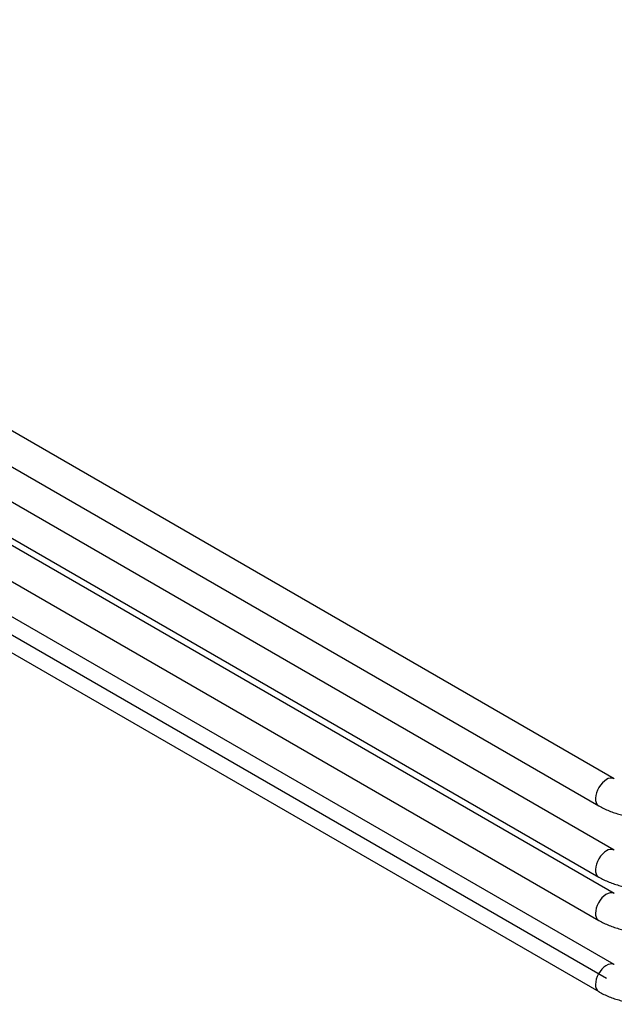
# Paper-space layout 'Sheet1' of a CAD drawing. Header units: millimetres. Extents: x -80341 to 21249, y 0 to 26255.
# Tile 117 of 154: x 16503 to 16884, y 8054 to 8686. Entities that reach past the tile are written whole.
import ezdxf

# ---------------------------------------------------------------- set-up
doc = ezdxf.new("R2010")
doc.units = ezdxf.units.MM
doc.linetypes.add('SLD-Sólida', pattern=[0])
doc.layers.add('DETALHAMENTO', color=8, linetype='SLD-Sólida')

psp = doc.layouts.new('Sheet1')

# ---------------------------------------------------------------- linework, layer by layer
at = {"color": 7, "linetype": 'SLD-Sólida', "lineweight": 25, "ltscale": 25}
for p, q in [((16884.46, 8198.81), (16260.79, 8558.84)), ((16250.79, 8541.52), (16874.46, 8181.49)), ((16884.46, 8153.09), (16221.19, 8535.98)), ((16211.19, 8518.66), (16874.46, 8135.77)), ((16884.46, 8125.32), (16211.8, 8513.64)), ((16200.06, 8497.32), (16874.46, 8108)), ((16884.46, 8079.6), (16170.46, 8491.78)), ((16160.46, 8474.46), (16874.46, 8062.28))]:
    psp.add_line(p, q, dxfattribs=at)
at = {"color": 7, "linetype": 'SLD-Sólida', "lineweight": 25, "ltscale": 25, "flags": 128}
for points in [[(16879.46, 8198.31), (16878.12, 8197.39), (16876.83, 8196.21), (16875.64, 8194.81), (16874.58, 8193.24), (16873.7, 8191.56), (16873.03, 8189.83), (16872.59, 8188.11), (16872.4, 8186.46), (16872.46, 8184.95), (16872.78, 8183.62), (16873.34, 8182.53), (16874.12, 8181.72), (16874.46, 8181.49)], [(16879.46, 8152.59), (16878.12, 8151.67), (16876.83, 8150.49), (16875.64, 8149.09), (16874.58, 8147.52), (16873.7, 8145.84), (16873.03, 8144.11), (16872.59, 8142.39), (16872.4, 8140.74), (16872.46, 8139.23), (16872.78, 8137.9), (16873.34, 8136.81), (16874.12, 8136), (16874.46, 8135.77)], [(16884.45, 8125.32), (16884.09, 8125.5), (16883, 8125.77), (16881.77, 8125.71), (16880.47, 8125.32), (16879.12, 8124.62), (16877.79, 8123.63), (16876.52, 8122.39), (16875.36, 8120.94), (16874.34, 8119.34), (16873.51, 8117.64), (16872.9, 8115.9), (16872.52, 8114.2), (16872.39, 8112.58)], [(16884.45, 8079.61), (16884.09, 8079.78), (16883, 8080.05), (16881.77, 8079.99), (16880.47, 8079.6), (16879.12, 8078.9), (16877.79, 8077.91), (16876.52, 8076.67), (16875.36, 8075.22), (16874.34, 8073.62), (16873.51, 8071.92), (16872.9, 8070.19), (16872.52, 8068.48), (16872.39, 8066.86)]]:
    psp.add_lwpolyline(points, dxfattribs=at)
at = {"color": 7, "linetype": 'SLD-Sólida', "lineweight": 25, "ltscale": 625}
for centre, radius, start, end in [((16882.38, 8194.31), 4.96, 65.36174, 126.10955), ((16882.38, 8148.59), 4.96, 65.36174, 126.10955), ((16877.17, 8111.98), 4.82, 172.92106, 235.90222), ((16877.17, 8066.26), 4.82, 172.92106, 235.90222)]:
    psp.add_arc(centre, radius, start, end, dxfattribs=at)
at = {"color": 7, "linetype": 'SLD-Sólida', "lineweight": 25, "ltscale": 25}
for points in [[(16874.46, 8181.49), (16875.02, 8181.17), (16876.61, 8180.28), (16879.38, 8178.96), (16882.8, 8177.57), (16886.37, 8176.39), (16890.07, 8175.39), (16893.86, 8174.59), (16897.74, 8173.99), (16901.67, 8173.58), (16905.63, 8173.38), (16909.6, 8173.37), (16913.57, 8173.57), (16917.5, 8173.96), (16921.38, 8174.55), (16925.18, 8175.33), (16928.88, 8176.32), (16932.47, 8177.49), (16935.92, 8178.87), (16938.76, 8180.22), (16940.41, 8181.14), (16941.03, 8181.49)], [(16874.46, 8135.77), (16875.02, 8135.45), (16876.61, 8134.56), (16879.38, 8133.24), (16882.8, 8131.85), (16886.37, 8130.67), (16890.07, 8129.67), (16893.86, 8128.87), (16897.74, 8128.27), (16901.67, 8127.87), (16905.63, 8127.66), (16909.6, 8127.65), (16913.57, 8127.85), (16917.5, 8128.24), (16921.38, 8128.83), (16925.18, 8129.61), (16928.88, 8130.6), (16932.47, 8131.78), (16935.92, 8133.15), (16938.76, 8134.5), (16940.41, 8135.42), (16941.03, 8135.77)], [(16874.46, 8108), (16875.02, 8107.68), (16876.61, 8106.79), (16879.38, 8105.47), (16882.8, 8104.08), (16886.37, 8102.9), (16890.07, 8101.9), (16893.86, 8101.1), (16897.74, 8100.5), (16901.67, 8100.1), (16905.63, 8099.89), (16909.6, 8099.88), (16913.57, 8100.08), (16917.5, 8100.47), (16921.38, 8101.06), (16925.18, 8101.84), (16928.88, 8102.83), (16932.47, 8104.01), (16935.92, 8105.38), (16938.76, 8106.73), (16940.41, 8107.65), (16941.03, 8108)], [(16874.46, 8062.28), (16875.02, 8061.96), (16876.61, 8061.07), (16879.38, 8059.75), (16882.8, 8058.37), (16886.37, 8057.18), (16890.07, 8056.18), (16893.86, 8055.38), (16897.74, 8054.78), (16901.67, 8054.38), (16905.63, 8054.17), (16909.6, 8054.17), (16913.57, 8054.36), (16917.5, 8054.75), (16921.38, 8055.34), (16925.18, 8056.12), (16928.88, 8057.11), (16932.47, 8058.29), (16935.92, 8059.66), (16938.76, 8061.01), (16940.41, 8061.94), (16941.03, 8062.28)]]:
    psp.add_open_spline(points, degree=3, knots=[0, 0, 0, 0, 0.030371, 0.08587, 0.141276, 0.196576, 0.251722, 0.306707, 0.361546, 0.416274, 0.470929, 0.525558, 0.580208, 0.634913, 0.689722, 0.744684, 0.799845, 0.855246, 0.910917, 0.96686, 1, 1, 1, 1], dxfattribs=at)
at = {"layer": 'DETALHAMENTO', "ltscale": 25}
psp.add_line((12239.07, 10749.78), (16879.46, 8070.94), dxfattribs=at)

doc.saveas('drawing.dxf')
